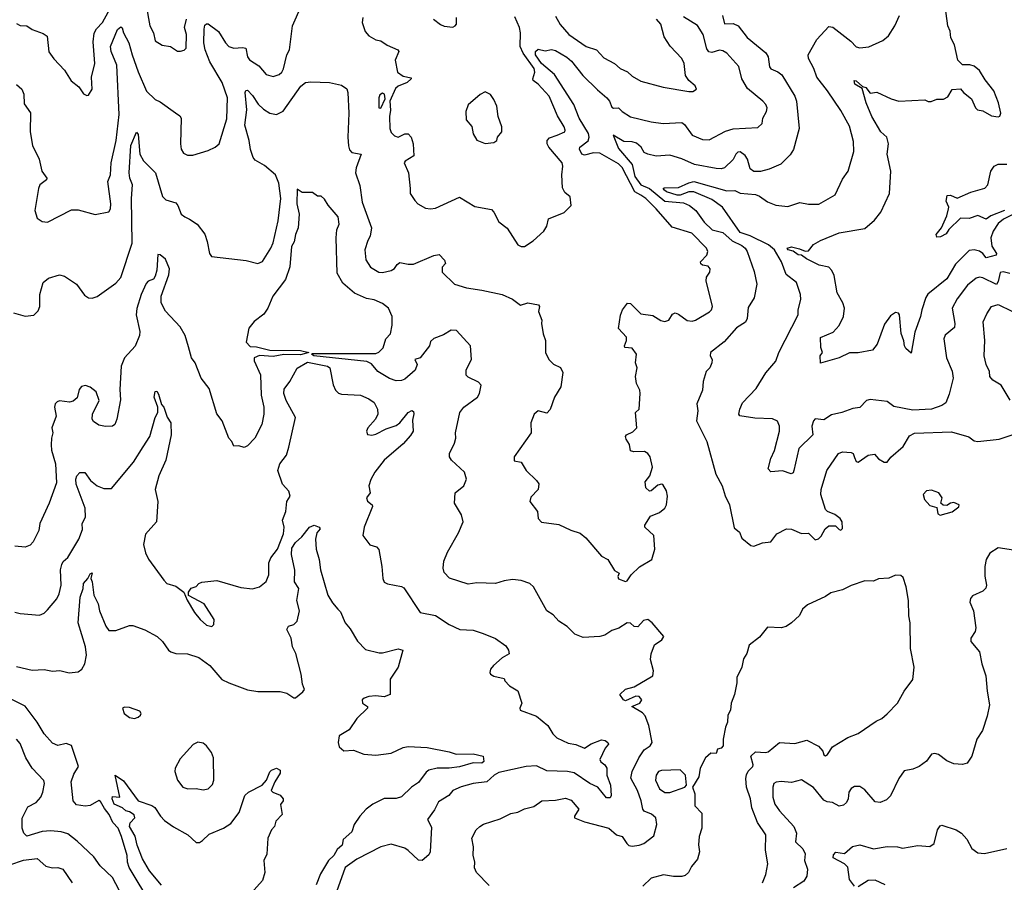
# Model space of a CAD drawing. Extents: x 1552033 to 1694788, y 811965 to 917215.
# Tile 206 of 256: x 1590583 to 1596340, y 868148 to 873191. Entities that reach past the tile are written whole.
import ezdxf

# ---------------------------------------------------------------- set-up
doc = ezdxf.new("R2010")
doc.units = 0

msp = doc.modelspace()

# ---------------------------------------------------------------- linework, layer by layer
at = {"layer": '0CON20XD'}
for points in [[(1596405, 872060.1), (1596335.1, 872024.9), (1596305, 871999.5), (1596274.8, 871955), (1596261.7, 871915), (1596267.9, 871867.9), (1596295.4, 871825), (1596293.3, 871815), (1596235, 871798.8), (1596214.7, 871825), (1596195, 871838.8), (1596165, 871846.5), (1596135, 871841.2), (1596055, 871761.2), (1596005, 871675.4), (1595893.8, 871586.2), (1595882.4, 871567.6), (1595857.3, 871495), (1595850, 871455), (1595816.4, 871365), (1595795, 871242.5), (1595765, 871269.5), (1595756.8, 871285), (1595753.3, 871313.3), (1595736.8, 871356.8), (1595727.1, 871465), (1595722.5, 871475), (1595705, 871480), (1595675, 871460), (1595639.8, 871410.2), (1595596, 871294), (1595570.2, 871259.8), (1595485, 871242.9), (1595435, 871243.1), (1595374.2, 871214.2), (1595265, 871183.3), (1595264, 871225), (1595277.8, 871245), (1595268.1, 871275), (1595266, 871334), (1595338.8, 871365), (1595375, 871403.8), (1595399.4, 871455), (1595405.6, 871505), (1595396.9, 871535), (1595363.7, 871593.7), (1595345.6, 871695), (1595332.2, 871725), (1595314.6, 871744.6), (1595256.9, 871756.9), (1595182.9, 871792.9), (1595155.4, 871815.4), (1595135, 871816.1), (1595105, 871838), (1595075.5, 871845), (1595071.2, 871855), (1595095, 871864.1), (1595142.4, 871852.4), (1595175, 871837.1), (1595195, 871840), (1595225, 871876.2), (1595265, 871901.2), (1595375, 871945.6), (1595525, 871970.9), (1595581.8, 872018.2), (1595617.5, 872065), (1595668.9, 872175), (1595677.5, 872305), (1595654.5, 872405), (1595662.9, 872465), (1595653.3, 872505), (1595619.3, 872535), (1595565, 872626), (1595533.4, 872705), (1595509.1, 872789.1), (1595465.5, 872815), (1595462.5, 872835), (1595475, 872834.4), (1595510.5, 872800.5), (1595531.2, 872795), (1595555, 872762), (1595595, 872768), (1595678.3, 872728.3), (1595724.3, 872714.3), (1595875, 872723.3), (1595895, 872713.3), (1595913.6, 872713.6), (1595945, 872726.7), (1595985, 872726.7), (1596009.5, 872740.5), (1596035, 872783.3), (1596085, 872787.5), (1596102.5, 872765), (1596148.8, 872728.8), (1596171.2, 872675), (1596183.3, 872665), (1596215, 872658), (1596265, 872630), (1596305, 872623.8), (1596315, 872627.5), (1596320, 872645), (1596305.6, 872705), (1596278.2, 872775), (1596228.7, 872838.7), (1596195.5, 872895), (1596165, 872918.6), (1596138.1, 872928.1), (1596095, 872928), (1596068, 872955), (1596048.6, 873045), (1596027.5, 873085), (1596022.9, 873125), (1596010, 873155), (1595988.2, 873315)], [(1590565, 873169.2), (1590585, 873158.1), (1590625, 873154.4), (1590655, 873134.4), (1590720.9, 873110.9), (1590744.2, 873095), (1590752.8, 873002.8), (1590782, 872962), (1590845.4, 872895.4), (1590883, 872833), (1590929.4, 872799.4), (1590955, 872757.5), (1590975, 872747.5), (1590985, 872750), (1591006.7, 872785), (1591002.5, 872855), (1591022.7, 872935), (1591012.3, 873062.3), (1591018.2, 873111.8), (1591032, 873138), (1591066.2, 873175), (1591120.9, 873275)], [(1590565, 872812.5), (1590595.5, 872785.5), (1590607.1, 872755), (1590609.5, 872699.5), (1590647, 872647), (1590644.3, 872535), (1590658.1, 872455), (1590697.1, 872375), (1590711.4, 872305), (1590742.5, 872265), (1590739.2, 872255), (1590701.1, 872225), (1590693.5, 872205), (1590672.2, 872075), (1590685, 872030), (1590715, 872011.2), (1590745, 872008), (1590885, 872080), (1590925, 872079.2), (1591025, 872052.9), (1591105, 872067.5), (1591113.8, 872085), (1591115.7, 872115), (1591097.9, 872245), (1591114.7, 872285), (1591117.8, 872355), (1591146.4, 872485), (1591163.7, 872636.3), (1591150.6, 872925), (1591117.3, 873005), (1591113.4, 873035), (1591155, 873133.3), (1591175, 873150), (1591182.8, 873142.8), (1591190.4, 873115), (1591220.8, 873055), (1591239.6, 872985), (1591276.6, 872886.6), (1591325, 872774.2), (1591375, 872723.8), (1591405, 872711.2), (1591493, 872647), (1591519.7, 872629.7), (1591528, 872615), (1591522.5, 872465), (1591528, 872435), (1591541.2, 872411.2), (1591565, 872398.8), (1591595, 872400), (1591685, 872427.1), (1591726.7, 872445), (1591748.8, 872465), (1591795, 872612.5), (1591798.9, 872735), (1591766, 872825), (1591694.6, 872944.6), (1591667.2, 873015), (1591659.8, 873055), (1591660.8, 873135), (1591665, 873158.8), (1591675, 873168), (1591685, 873167.1), (1591745, 873122.7), (1591785.6, 873055.6), (1591805, 873035.4), (1591835, 873024.1), (1591885, 873028.6), (1591904.7, 873024.7), (1591915.4, 872975), (1591925.8, 872955.8), (1591980.8, 872920.8), (1592025, 872870.6), (1592065, 872860), (1592099.5, 872870.5), (1592115, 872884.2), (1592125, 872904), (1592144.6, 872985.4), (1592160.9, 873015), (1592179, 873155), (1592231.3, 873275)], [(1591321.5, 873275), (1591344.7, 873154.7), (1591364.4, 873115), (1591375, 873066.7), (1591415, 873042), (1591465, 873033.8), (1591505, 873008), (1591523.6, 873006.4), (1591545, 873013.3), (1591555.8, 873025), (1591557.5, 873105), (1591547.5, 873145), (1591559.1, 873195)], [(1592589.1, 873205), (1592584.6, 873174.6), (1592602.4, 873122.4), (1592625, 873096.9), (1592665, 873074.3), (1592695, 873067.5), (1592731.7, 873041.7), (1592793.3, 873015), (1592800, 873005), (1592777.5, 872955), (1592791.2, 872885), (1592825, 872861.2), (1592871.7, 872851.7), (1592872.5, 872845), (1592848.8, 872825), (1592796.8, 872803.2), (1592780.2, 872789.8), (1592747.5, 872715), (1592751.5, 872661.5), (1592745.3, 872625), (1592746.9, 872555), (1592755, 872531.9), (1592775, 872512.7), (1592795, 872504.6), (1592835, 872524.6), (1592855, 872524.4), (1592871.1, 872505), (1592884.2, 872465), (1592888, 872395), (1592836.2, 872365), (1592832, 872355), (1592856.8, 872296.8), (1592865.7, 872205), (1592865.6, 872175.6), (1592893.2, 872133.2), (1592911.2, 872115), (1592955, 872090), (1592985, 872085.8), (1593015, 872090), (1593155, 872154.4), (1593245, 872099.4), (1593341.2, 872081.2), (1593355, 872066.7), (1593385, 872010), (1593432.4, 871972.4), (1593496, 871875), (1593514.5, 871864.5), (1593535.4, 871864.6), (1593585, 871897.5), (1593647.5, 871955), (1593665.5, 871984.5), (1593675, 872027.5), (1593766.1, 872063.9), (1593806.7, 872105), (1593802.5, 872155), (1593771.4, 872181.4), (1593757.6, 872207.6), (1593752.7, 872285), (1593759.5, 872335), (1593754.4, 872355), (1593677.3, 872445), (1593667.7, 872465), (1593668.2, 872485), (1593680, 872500), (1593725.7, 872515.7), (1593770, 872535), (1593773.1, 872545), (1593766.5, 872565), (1593728.3, 872628.3), (1593678.2, 872745), (1593615, 872813.9), (1593585.8, 872835.8), (1593582.7, 872845), (1593594.2, 872885), (1593590.5, 872905), (1593526.2, 872996.2), (1593509.6, 873035), (1593512.2, 873115), (1593506.1, 873145), (1593478.2, 873208.2)], [(1592619.2, 871900.8), (1592601.1, 871845), (1592606.8, 871786.8), (1592634.5, 871744.5), (1592682.5, 871715), (1592705, 871712.5), (1592755.6, 871724.4), (1592774.4, 871735.6), (1592789.2, 871760.8), (1592805, 871771.2), (1592855, 871761.1), (1592885, 871762.2), (1593005, 871812.5), (1593035, 871818.8), (1593066.2, 871785), (1593072.5, 871765), (1593053.3, 871745), (1593053.8, 871715), (1593124.5, 871644.5), (1593195, 871622.7), (1593285, 871610.6), (1593405, 871584.2), (1593465, 871557.5), (1593511.7, 871521.7), (1593555, 871536), (1593616.7, 871525), (1593623.3, 871515), (1593616.7, 871485), (1593636.7, 871435), (1593633.8, 871415), (1593643.3, 871355), (1593656.7, 871315), (1593657.5, 871245), (1593676.7, 871205), (1593705, 871176.7), (1593745, 871157.5), (1593759.3, 871129.3), (1593747.5, 871045), (1593710, 870985), (1593685, 870912.5), (1593665, 870890), (1593615, 870903.8), (1593592, 870885), (1593572.5, 870835), (1593573.8, 870775), (1593473.3, 870635), (1593475, 870612.5), (1593515, 870603.3), (1593543.8, 870555), (1593605, 870497.5), (1593617.6, 870477.6), (1593614.2, 870445), (1593571.2, 870398.8), (1593566, 870375), (1593610, 870315), (1593614, 870275), (1593635, 870252.9), (1593735, 870239.2), (1593805, 870206.2), (1593860, 870190), (1593892.7, 870162.7), (1593984.1, 870054.1), (1594022.5, 870035), (1594060.7, 869970.7), (1594087.5, 869955), (1594080, 869935), (1594085, 869922.5), (1594125, 869907.5), (1594135, 869910), (1594157.5, 869945), (1594207, 869993), (1594280, 870035), (1594296.2, 870095), (1594290, 870175), (1594237.5, 870225), (1594237.5, 870235), (1594271.2, 870288.8), (1594325, 870310.5), (1594354.4, 870335), (1594364.4, 870355), (1594370.8, 870405), (1594365, 870435.8), (1594343.6, 870473.6), (1594335, 870476.5), (1594315, 870469.6), (1594275, 870436.2), (1594265, 870435.4), (1594244.3, 870454.3), (1594240.5, 870489.5), (1594267.5, 870525), (1594284, 870575), (1594269.2, 870635), (1594256, 870655), (1594237.2, 870667.2), (1594174.2, 870664.2), (1594155, 870670), (1594147.8, 870707.8), (1594128.8, 870738.8), (1594126, 870755), (1594131.2, 870765), (1594168.9, 870781.1), (1594191.9, 870805), (1594183.3, 870895), (1594206, 870914), (1594212, 871005), (1594210, 871025), (1594190, 871065), (1594184, 871105), (1594193.3, 871155), (1594183.3, 871185), (1594190, 871235), (1594165, 871271.2), (1594121.2, 871275), (1594118.6, 871285), (1594131.5, 871315), (1594130.6, 871335), (1594084.3, 871385), (1594095.9, 871464.1), (1594108, 871495), (1594136.1, 871533.9), (1594155, 871531.2), (1594215, 871471.4), (1594285, 871461.4), (1594332.5, 871432.5), (1594355, 871427.1), (1594378.8, 871435), (1594400.9, 871469.1), (1594415, 871477.1), (1594435, 871469.4), (1594485, 871433.3), (1594515, 871429.4), (1594535, 871434.4), (1594616.6, 871483.4), (1594628.1, 871495), (1594633.5, 871515), (1594597.1, 871665), (1594599.2, 871685), (1594618.8, 871715), (1594620, 871735), (1594609.5, 871749.5), (1594575, 871756.2), (1594565, 871763.8), (1594563.1, 871775), (1594600, 871815), (1594606.5, 871835), (1594598.9, 871855), (1594513.4, 871943.4), (1594398.3, 871978.3), (1594305, 872085.8), (1594245, 872145.3), (1594215, 872165.6), (1594179.2, 872185), (1594105, 872327.3), (1594085, 872347.8), (1593975, 872411.5), (1593937.6, 872412.4), (1593885, 872400), (1593870.8, 872405), (1593856.9, 872435), (1593858.6, 872445), (1593906.2, 872483.8), (1593912.4, 872505), (1593908.8, 872525), (1593855, 872616.4), (1593822.4, 872695), (1593710.7, 872870.7), (1593635, 872935.4), (1593598.2, 872985), (1593599, 873005), (1593615, 873019.8), (1593655, 873009.6), (1593693.1, 873016.9), (1593715, 873010.7), (1593782.4, 872972.4), (1593809.4, 872949.4), (1593876.2, 872865), (1593962, 872782), (1594016, 872735), (1594031.2, 872715), (1594045, 872680), (1594055.8, 872674.2), (1594085, 872676.7), (1594106, 872655), (1594155, 872622.4), (1594275, 872593.2), (1594345, 872584.2), (1594455, 872590), (1594469.4, 872579.4), (1594515, 872515.6), (1594575, 872490.5), (1594615, 872489.4), (1594710.9, 872539.1), (1594755, 872552.3), (1594898.3, 872561.7), (1594923.8, 872585), (1594929.2, 872615), (1594950.6, 872655), (1594953.1, 872675), (1594945.7, 872695), (1594929.2, 872715), (1594838.3, 872788.3), (1594805.5, 872845), (1594787.3, 872917.3), (1594717.8, 872995), (1594695, 873009.5), (1594675, 873013.5), (1594629.7, 873000.3), (1594613.4, 873003.4), (1594600.4, 873020.4), (1594580, 873105), (1594546.5, 873156.5), (1594465, 873208.8)], [(1593002.5, 873195), (1593043, 873163), (1593065, 873153.3), (1593115, 873146.7), (1593130, 873155), (1593136.2, 873165), (1593138, 873205)], [(1593715, 873211.5), (1593743.8, 873163.8), (1593794.5, 873105), (1593895, 873034.6), (1593955.9, 873015.9), (1593998.3, 872968.3), (1594060.8, 872935), (1594095, 872906.7), (1594137, 872887), (1594165, 872860.6), (1594215, 872832.5), (1594345, 872797.1), (1594495, 872770.8), (1594518.3, 872771.7), (1594540, 872785), (1594533.3, 872805), (1594495, 872836), (1594477.1, 872865), (1594467.5, 872935), (1594455.6, 872965), (1594387.4, 873037.4), (1594351.9, 873091.9), (1594331.5, 873165), (1594306.5, 873195)], [(1594692.9, 873215), (1594705, 873166.9), (1594755, 873168.2), (1594783.6, 873155), (1594837.5, 873087.5), (1594945, 872997.5), (1594958.7, 872975), (1594966.5, 872915), (1594974.7, 872904.7), (1595016.5, 872886.5), (1595038.5, 872868.5), (1595114.5, 872745), (1595125.5, 872715), (1595141.1, 872555), (1595107.9, 872432.1), (1595087.9, 872402.1), (1595033.7, 872346.3), (1594965, 872316.9), (1594915, 872304.4), (1594875, 872304.4), (1594855, 872319.2), (1594839.4, 872375), (1594825, 872396.9), (1594795, 872418.5), (1594782.4, 872417.6), (1594771.1, 872405), (1594755, 872372.9), (1594705, 872324.5), (1594685, 872318.8), (1594655, 872321.5), (1594528, 872345), (1594455, 872378), (1594385, 872398.9), (1594305, 872393.1), (1594255, 872404.4), (1594235, 872415.7), (1594216.8, 872446.8), (1594189.2, 872469.2), (1594165, 872477.6), (1594115, 872479.4), (1594053.2, 872516.8), (1594085, 872437.8), (1594163.6, 872345), (1594179.5, 872275), (1594215, 872225.9), (1594265.2, 872205), (1594355, 872130.1), (1594465, 872120), (1594500, 872105), (1594536.1, 872075), (1594585, 872006.7), (1594632.8, 871962.8), (1594695, 871947.3), (1594748.3, 871898.3), (1594805, 871871), (1594824.6, 871855), (1594837.3, 871835), (1594878.5, 871718.5), (1594894.1, 871645), (1594878.6, 871565), (1594841.8, 871508.2), (1594836.6, 871445), (1594826.7, 871423.3), (1594775, 871389.4), (1594701.9, 871308.1), (1594622.5, 871245), (1594621.2, 871225), (1594632.5, 871205), (1594630, 871185), (1594617.5, 871155), (1594596.2, 871135), (1594578.6, 871075), (1594575.5, 871025), (1594542.9, 870945), (1594548.8, 870905), (1594540.8, 870845), (1594600, 870725), (1594654.4, 870534.4), (1594690.8, 870465), (1594708.3, 870408.3), (1594733.9, 870353.9), (1594760.9, 870220.9), (1594792.5, 870195), (1594805, 870160), (1594857.7, 870117.7), (1594875, 870114), (1594927.3, 870132.7), (1594975, 870138.8), (1595010, 870185), (1595066.1, 870213.9), (1595095, 870212), (1595155, 870186.9), (1595195, 870189.4), (1595235, 870150), (1595253.8, 870156.2), (1595269.3, 870170.7), (1595292.5, 870215), (1595315, 870231.5), (1595352.5, 870232.5), (1595375, 870210), (1595385, 870207.5), (1595393.6, 870216.4), (1595392, 870255), (1595381.2, 870275), (1595348.8, 870298.8), (1595306.2, 870316.2), (1595295, 870328), (1595267.9, 870415), (1595268.5, 870445), (1595303.2, 870555), (1595371.4, 870655), (1595395, 870664.4), (1595445, 870661.4), (1595455.8, 870655), (1595465, 870632.5), (1595475, 870607.5), (1595485, 870604), (1595545, 870644.4), (1595581.7, 870651.7), (1595605, 870624), (1595637.5, 870605), (1595655, 870604.5), (1595676.7, 870633.3), (1595749.2, 870695), (1595785, 870758), (1595815, 870774), (1596032.3, 870782.3), (1596133, 870753), (1596165, 870729.4), (1596185, 870724.4), (1596310.5, 870739.5), (1596385.5, 870764.5)], [(1596372.2, 871707.8), (1596332.8, 871717.2), (1596316.7, 871713.3), (1596305, 871660), (1596295, 871643.5), (1596215, 871681.6), (1596195, 871685.3), (1596175, 871680.5), (1596125, 871638.9), (1596065, 871559.4), (1596034.5, 871505), (1596050.9, 871415), (1596049.1, 871390.9), (1595993.7, 871346.3), (1595986.5, 871325), (1596001.8, 871215), (1596036, 871136), (1596041.5, 871095), (1596018.3, 871001.7), (1595999.2, 870950.8), (1595975.4, 870934.6), (1595915, 870913.3), (1595805, 870908.8), (1595695, 870930), (1595655, 870958), (1595555, 870970), (1595535, 870964.4), (1595495, 870923.1), (1595455, 870918.6), (1595391.2, 870895), (1595329.3, 870880.7), (1595285, 870851.4), (1595235, 870857.1), (1595225, 870846.7), (1595215.8, 870815), (1595221.2, 870765), (1595138, 870685), (1595110, 870555), (1595105, 870542.5), (1595093.6, 870536.4), (1595044.3, 870554.3), (1594975, 870548), (1594959.2, 870565), (1594975.5, 870625), (1594997.5, 870672.5), (1595026.6, 870785), (1595025.3, 870815.3), (1595014.6, 870844.6), (1594985, 870858.5), (1594882.1, 870862.1), (1594794.3, 870874.3), (1594788, 870885), (1594793.5, 870915), (1594809.7, 870950.3), (1594889.6, 871035), (1594945, 871126.7), (1595004.4, 871195), (1595021.1, 871245), (1595135.7, 871465), (1595134.2, 871495), (1595150, 871555), (1595148.6, 871585), (1595125.5, 871655.5), (1595065, 871701.2), (1595037.3, 871775), (1594997.4, 871845), (1594962, 871875), (1594855, 871926.9), (1594795, 871947.7), (1594691.7, 872095), (1594629.3, 872139.3), (1594525.5, 872185.5), (1594495, 872185.6), (1594445, 872166), (1594427.5, 872165), (1594365, 872184.8), (1594352.9, 872195), (1594346, 872205), (1594351.2, 872208.8), (1594435, 872210), (1594495, 872237.5), (1594525.3, 872244.7), (1594718.4, 872191.6), (1594765, 872191.8), (1594796.7, 872176.7), (1594885, 872170), (1594909.4, 872159.4), (1594955, 872125.8), (1595005, 872106), (1595075, 872098.8), (1595145, 872123.3), (1595195, 872113.1), (1595255, 872112), (1595352.1, 872167.9), (1595395, 872258), (1595426.9, 872305), (1595460.4, 872420.4), (1595458.7, 872478.7), (1595435, 872568), (1595385, 872660), (1595306.9, 872775), (1595243.6, 872855), (1595226.2, 872905), (1595195.3, 872965), (1595193.8, 872985), (1595244.1, 873075.9), (1595315, 873152.2), (1595338, 873148), (1595443.8, 873065), (1595475, 873033.5), (1595495, 873026.2), (1595548.1, 873031.9), (1595630.7, 873069.3), (1595663.7, 873096.3), (1595700, 873155), (1595727.5, 873215)], [(1590547, 871477), (1590615, 871458), (1590665.7, 871464.3), (1590690.5, 871489.5), (1590701.2, 871515), (1590700.8, 871585), (1590720, 871655), (1590750.5, 871679.5), (1590815, 871700), (1590845, 871691.2), (1590915, 871644.3), (1590961.5, 871581.5), (1590985, 871565.8), (1591007.3, 871562.7), (1591035, 871572), (1591145, 871650.8), (1591175, 871684.2), (1591240, 871885), (1591237.3, 872145), (1591241.8, 872225), (1591227, 872265), (1591223.3, 872295), (1591233.3, 872455), (1591265, 872533.3), (1591275, 872520), (1591286.2, 872405), (1591306.8, 872366.8), (1591376.7, 872295), (1591417.3, 872157.3), (1591438.3, 872138.3), (1591495, 872121.2), (1591508, 872105), (1591528, 872055), (1591547.9, 872037.9), (1591575.6, 872025.6), (1591621.2, 871995), (1591665, 871936.7), (1591680, 871895), (1591692, 871825), (1591705, 871806.7), (1591906.4, 871783.6), (1591975, 871766), (1592001.7, 871778.3), (1592051.5, 871855), (1592065, 871886.7), (1592094.6, 872015), (1592110.7, 872145), (1592097.9, 872235), (1592078.8, 872285), (1592015, 872337.9), (1591959.6, 872369.6), (1591948.2, 872385), (1591931.9, 872431.9), (1591924.8, 872485), (1591899, 872575), (1591911.9, 872665), (1591901.9, 872765), (1591905, 872777.5), (1591915, 872780), (1591945, 872748.6), (1591977.6, 872697.6), (1592008, 872668), (1592045, 872644.5), (1592085, 872637.3), (1592123.2, 872656.8), (1592227, 872803), (1592255, 872823.3), (1592285, 872828.9), (1592395, 872824), (1592465, 872809.2), (1592495, 872787.5), (1592502.4, 872765), (1592507.5, 872645), (1592501.2, 872505), (1592504.7, 872454.7), (1592511.2, 872431.2), (1592525, 872415.6), (1592580, 872405), (1592550.9, 872325), (1592547.3, 872295), (1592572.2, 872222.2), (1592585.6, 872125), (1592639.4, 871975), (1592631.9, 871925), (1592619.2, 871900.8)], [(1592695, 872673.3), (1592720.7, 872729.3), (1592716.7, 872755), (1592705, 872762.5), (1592688.3, 872751.7), (1592682, 872735), (1592683.8, 872675), (1592695, 872673.3)], [(1593305, 872466.7), (1593355, 872473.3), (1593372.5, 872485), (1593376.7, 872505), (1593402, 872535), (1593402.9, 872565), (1593380, 872625), (1593373.3, 872685), (1593355.4, 872725.4), (1593335, 872754), (1593305, 872770), (1593275, 872753.8), (1593205.9, 872694.1), (1593192, 872655), (1593192.9, 872605), (1593227, 872567), (1593234.2, 872524.2), (1593255, 872486.7), (1593305, 872466.7)], [(1596342.2, 872075), (1596262.1, 872045), (1596235, 872024.4), (1596185, 872045.7), (1596135, 872028.5), (1596085, 872030), (1596016, 871965), (1596000.3, 871939.7), (1595967.9, 871922.1), (1595945, 871920), (1595942.5, 871935), (1595973.9, 871975), (1596003.6, 872045), (1596013.8, 872085), (1596015.8, 872095.8), (1595999.5, 872129.5), (1596006, 872164), (1596025, 872164.4), (1596065, 872148), (1596145, 872182.9), (1596227, 872207), (1596243.3, 872225), (1596262, 872305), (1596280.9, 872335), (1596305, 872345.7), (1596355, 872346.4)], [(1594133.3, 868375), (1594145, 868363.3), (1594165, 868358.9), (1594205, 868364), (1594231.9, 868375), (1594290.4, 868419.6), (1594309.3, 868485), (1594302.9, 868525), (1594276.5, 868546.5), (1594235, 868564.6), (1594227.3, 868575), (1594216.8, 868625), (1594195, 868683.8), (1594156.2, 868756.2), (1594164.2, 868795), (1594202.9, 868875), (1594235, 868921.9), (1594268.6, 868945), (1594281.2, 868965), (1594261.2, 869065), (1594240.5, 869120.5), (1594225, 869139.5), (1594162.5, 869175), (1594208.8, 869195), (1594220, 869215), (1594205, 869233.3), (1594185, 869236.7), (1594125, 869208.8), (1594113.3, 869215), (1594092.5, 869245), (1594125, 869276.2), (1594175, 869290), (1594286, 869355), (1594288.8, 869385), (1594270.9, 869450.9), (1594276.2, 869483.8), (1594294.7, 869535.3), (1594338, 869565), (1594350, 869585), (1594281.1, 869665), (1594255, 869684.4), (1594231.1, 869678.9), (1594198, 869642), (1594175, 869644.4), (1594155, 869662), (1594135, 869664.4), (1594086.5, 869633.5), (1594045, 869619.4), (1594005, 869592.2), (1593975, 869584.4), (1593878.3, 869578.3), (1593829.5, 869599.5), (1593785, 869643.3), (1593735, 869673.8), (1593702.4, 869712.4), (1593665, 869735.6), (1593587.5, 869875), (1593565, 869895.7), (1593515, 869913.1), (1593465, 869917.8), (1593415, 869911.4), (1593365, 869894.2), (1593255, 869898.6), (1593205, 869890.8), (1593095.6, 869925.6), (1593065, 869960), (1593059.2, 869985), (1593062.9, 870025), (1593085, 870078.8), (1593148.8, 870191.2), (1593176.9, 870255), (1593166.2, 870296.2), (1593124.4, 870365), (1593128.5, 870425), (1593180, 870465), (1593195.6, 870505), (1593184.4, 870545), (1593107.5, 870615), (1593096, 870635), (1593095.8, 870655), (1593126.2, 870715), (1593133.3, 870745), (1593132, 870775), (1593157.5, 870895), (1593180.8, 870925), (1593260.8, 870985), (1593271.9, 871005), (1593280.6, 871055), (1593265, 871072.5), (1593205, 871101.2), (1593192.9, 871112.9), (1593194.3, 871145), (1593225.7, 871205), (1593218.6, 871285), (1593136.2, 871375), (1593105, 871376.7), (1593060.3, 871349.7), (1593005, 871326.9), (1592985, 871308.8), (1592978.6, 871285), (1592925, 871213.3), (1592892.5, 871205), (1592908, 871175), (1592895, 871142.9), (1592835, 871088.8), (1592815, 871081.2), (1592785, 871080), (1592745, 871094), (1592676.7, 871135), (1592639.7, 871179.7), (1592612.8, 871192.8), (1592302.9, 871225), (1592289.2, 871235), (1592295, 871238.9), (1592665, 871239.2), (1592683, 871247), (1592707.9, 871272.1), (1592724.8, 871325.2), (1592750.8, 871355), (1592760, 871405), (1592761.5, 871455), (1592738.8, 871505), (1592705, 871532.8), (1592655, 871552.5), (1592610.4, 871560.4), (1592541.5, 871591.5), (1592471.7, 871651.7), (1592438.7, 871708.7), (1592433.3, 871915), (1592437.9, 871962.1), (1592451.1, 871995), (1592445, 872038.8), (1592386.8, 872106.8), (1592365, 872142.5), (1592345, 872160), (1592325, 872160), (1592295, 872180), (1592235, 872180), (1592205, 872200), (1592203.1, 872115), (1592218, 872055), (1592211.5, 871975), (1592195, 871936), (1592188.1, 871891.9), (1592172.7, 871865), (1592163.4, 871746.6), (1592137.9, 871672.1), (1592063.4, 871575), (1592034.7, 871505), (1592009.5, 871470.5), (1591953.7, 871426.3), (1591922.7, 871387.3), (1591907.4, 871305), (1591931, 871281), (1591967.7, 871277.7), (1592045, 871258.4), (1592225, 871256.4), (1592273.3, 871245), (1592225, 871231.6), (1592127.2, 871232.8), (1592065, 871221.7), (1591985, 871227.8), (1591953.3, 871215), (1591953, 871197), (1591990.8, 871115), (1591994.5, 870995), (1592010, 870925), (1592010.6, 870885), (1591998.9, 870825), (1591957.5, 870745), (1591915, 870700), (1591895, 870690), (1591865, 870700), (1591835, 870697.5), (1591823.3, 870725), (1591806.7, 870745), (1591766.7, 870845), (1591736.1, 870886.1), (1591691.2, 871035), (1591644.2, 871095), (1591609.2, 871185), (1591588.1, 871215), (1591570.5, 871279.5), (1591551.4, 871345), (1591521.9, 871395), (1591435, 871487.5), (1591410, 871535), (1591410.4, 871575), (1591455, 871700), (1591458.9, 871735), (1591435, 871790.8), (1591405, 871815.8), (1591391.2, 871818.8), (1591385, 871727.5), (1591375, 871691.2), (1591365, 871674), (1591335, 871662.5), (1591321.7, 871648.3), (1591294, 871585), (1591268.1, 871501.9), (1591264.7, 871465), (1591285, 871367.5), (1591283.3, 871345), (1591257.4, 871282.6), (1591196.4, 871213.6), (1591175.3, 871165), (1591168.6, 871028.6), (1591171.7, 870968.3), (1591151.2, 870855), (1591140, 870825), (1591126.1, 870813.9), (1591085, 870813.3), (1591045, 870820), (1591015, 870841.2), (1591006, 870855), (1591009.2, 870885), (1591047.1, 870965), (1591030, 871015), (1590995, 871042.5), (1590967.5, 871052.5), (1590945, 871047.5), (1590930.5, 871029.5), (1590919.4, 870980.6), (1590895, 870960.5), (1590874.4, 870954.4), (1590815, 870962), (1590802.1, 870957.9), (1590790, 870945), (1590785.8, 870925), (1590796, 870874), (1590770, 870805), (1590776.2, 870775), (1590768, 870745), (1590767.1, 870705), (1590769.4, 870675), (1590792.5, 870595), (1590797.2, 870482.8), (1590755.8, 870365), (1590701.4, 870245), (1590695.7, 870205), (1590661.2, 870138.8), (1590645, 870118.8), (1590615, 870107.5), (1590555, 870112.5)], [(1596375, 870966.2), (1596322.5, 871055), (1596273.8, 871083.8), (1596255.6, 871105), (1596254.4, 871135), (1596234.4, 871175), (1596222.2, 871225), (1596226.7, 871315), (1596216.7, 871425), (1596237.6, 871472.4), (1596266.4, 871513.6), (1596305, 871525.3), (1596385, 871487.3)], [(1590555, 869728), (1590585, 869720), (1590699.5, 869710.5), (1590725, 869722), (1590745, 869741.2), (1590800, 869805), (1590814.6, 869835), (1590824.7, 869885.3), (1590821.6, 869975), (1590828.7, 870005), (1590837, 870023), (1590865, 870046.9), (1590929.5, 870155), (1590949.8, 870210.2), (1590947.3, 870245), (1590967.8, 870282.2), (1590964.8, 870335), (1590912.5, 870475), (1590910.4, 870505), (1590916.9, 870525), (1590935, 870542.9), (1590964.2, 870544.2), (1590996.4, 870496.4), (1591036.1, 870466.1), (1591075, 870450.5), (1591119.6, 870450.4), (1591248.5, 870605), (1591305, 870694.4), (1591343.6, 870755), (1591374.6, 870865), (1591390.5, 870895), (1591391.5, 870925), (1591370, 870985), (1591375, 871017.5), (1591385, 871020), (1591395, 871002.5), (1591411.3, 870941.3), (1591425.6, 870925.6), (1591445, 870867.5), (1591466.2, 870835), (1591468.8, 870765), (1591437.1, 870615), (1591395.8, 870525), (1591376, 870445), (1591390, 870375), (1591382.5, 870255), (1591317.6, 870182.4), (1591307.3, 870122.7), (1591318.6, 870075), (1591336.6, 870036.6), (1591425, 869913.8), (1591443.3, 869895), (1591495, 869880), (1591542.5, 869845), (1591561.7, 869798.3), (1591606, 869725), (1591638.6, 869685), (1591675, 869651.4), (1591706.8, 869643.2), (1591718, 869655), (1591720, 869685), (1591661.2, 869775), (1591570, 869825), (1591570, 869845), (1591585, 869867.5), (1591615, 869877.5), (1591630, 869895), (1591647.7, 869902.3), (1591735, 869912), (1591875, 869870.6), (1591945, 869864.3), (1591985.5, 869874.5), (1592023.6, 869906.4), (1592038.9, 869945), (1592039.2, 870015), (1592052, 870045), (1592090.8, 870095), (1592125.6, 870184.4), (1592129.4, 870225), (1592118.9, 870265), (1592139.5, 870315), (1592144, 870375), (1592164, 870405), (1592155.8, 870435), (1592119.2, 870475), (1592092.7, 870555), (1592104.5, 870595), (1592143.9, 870646.1), (1592157.2, 870692.8), (1592195.3, 870865), (1592140.5, 870965), (1592128, 871005), (1592128.5, 871031.5), (1592162.5, 871075), (1592205.3, 871154.7), (1592265, 871188.3), (1592382.5, 871165), (1592396, 871156), (1592415, 871056.2), (1592428.9, 871025), (1592447.7, 871007.7), (1592465, 871000.9), (1592575, 870996.9), (1592625, 870975.5), (1592655, 870952.9), (1592675.5, 870915), (1592676.7, 870885), (1592663.6, 870856.4), (1592618.8, 870805), (1592611.2, 870785), (1592616.2, 870766.2), (1592642.9, 870762.9), (1592665, 870768.6), (1592725, 870799.5), (1592785, 870819.4), (1592805.9, 870834.1), (1592855, 870894.4), (1592875, 870907.1), (1592885, 870900), (1592887.6, 870887.6), (1592880.3, 870850.3), (1592882.8, 870785), (1592869, 870761), (1592825, 870711.1), (1592715, 870615.7), (1592660, 870545), (1592637, 870503), (1592624, 870465), (1592632, 870425), (1592610.8, 870395), (1592617, 870377), (1592643.8, 870355), (1592645.8, 870345), (1592596.2, 870225), (1592590, 870175), (1592630.7, 870120.7), (1592668.3, 870108.3), (1592683.6, 870093.6), (1592701.2, 869995), (1592706.2, 869925), (1592715, 869902.5), (1592732.9, 869892.9), (1592815, 869878.1), (1592829.4, 869869.4), (1592924.5, 869724.5), (1593015, 869707.5), (1593095, 869654.2), (1593155.6, 869625.6), (1593235, 869621.4), (1593292.7, 869602.7), (1593365, 869572.5), (1593425, 869530), (1593442, 869505), (1593445, 869483.3), (1593405, 869461.2), (1593352.5, 869415), (1593336.4, 869393.6), (1593332.5, 869375), (1593336.7, 869365), (1593355, 869353.8), (1593415, 869340), (1593420, 869325), (1593447, 869297), (1593495, 869266.7), (1593518.8, 869195), (1593506.7, 869165), (1593510, 869155), (1593605, 869118.9), (1593671.1, 869065), (1593700, 869015), (1593723, 868993), (1593790.9, 868960.9), (1593835, 868953.8), (1593885, 868931.5), (1593925, 868957.3), (1593985, 868980), (1594006.4, 868976.4), (1594022.9, 868965), (1594025.6, 868955), (1594007.3, 868932.7), (1593975.6, 868865), (1593981.5, 868851.5), (1594005.4, 868835.4), (1594015.3, 868815.3), (1594016.6, 868775), (1594038.1, 868715), (1594041.9, 868655), (1594035, 868642), (1594015, 868640.8), (1593964, 868704), (1593915.8, 868725.8), (1593825, 868788.7), (1593785.7, 868795.7), (1593665, 868800.1), (1593605, 868828.1), (1593544.3, 868825.7), (1593385, 868789.3), (1593358.1, 868775), (1593315, 868734.5), (1593235, 868726.2), (1593165, 868706.9), (1593115, 868685.5), (1593092.9, 868655), (1593031.6, 868618.4), (1593007.9, 868572.1), (1592967.5, 868515), (1592990.5, 868470.5), (1592983.4, 868326.6), (1592975, 868308), (1592935.5, 868274.5), (1592915, 868276.9), (1592855, 868334.6), (1592835, 868346.7), (1592755, 868370), (1592695, 868355.5), (1592555, 868283.8), (1592485.8, 868234.2), (1592435, 868091.2)], [(1595965, 870293.8), (1596035, 870314.3), (1596075, 870343.8), (1596076.7, 870355), (1596045, 870368), (1596026.1, 870363.9), (1596005, 870350), (1595983, 870353), (1595970, 870365), (1595977.5, 870395), (1595956.7, 870425), (1595915, 870440), (1595885, 870437.5), (1595866.2, 870415), (1595874, 870385), (1595905, 870351.2), (1595945, 870340), (1595951.2, 870301.2), (1595965, 870293.8)], [(1590565, 869410.5), (1590655, 869388.1), (1590725, 869392.7), (1590775, 869381.5), (1590817, 869387), (1590872.4, 869372.4), (1590925, 869377.5), (1590947, 869393), (1590964.5, 869425), (1590973.6, 869475), (1590968.6, 869525), (1590924.5, 869665.5), (1590935.9, 869815), (1590953.5, 869865), (1590955.5, 869895), (1590982, 869925), (1590995, 869951.2), (1591007.5, 869957.5), (1590998.8, 869925), (1591007.1, 869905), (1591015.8, 869825.8), (1591041.2, 869775), (1591048.6, 869735), (1591087.1, 869645), (1591105, 869620.8), (1591145, 869620.6), (1591225, 869648.8), (1591245, 869648.8), (1591315, 869623.3), (1591386.2, 869585), (1591418.8, 869555), (1591453.3, 869505), (1591467.5, 869495), (1591495, 869486), (1591565, 869484.2), (1591631.3, 869461.3), (1591695.4, 869415.4), (1591765, 869334.3), (1591805, 869313.1), (1591915, 869273.5), (1591975, 869263.1), (1592105, 869263.3), (1592145, 869252.9), (1592185, 869225.7), (1592195, 869225.7), (1592239.3, 869260.7), (1592248, 869275), (1592236.8, 869306.8), (1592229.5, 869365), (1592197.8, 869485), (1592178.9, 869525), (1592170, 869575), (1592145.8, 869625), (1592154, 869645), (1592185, 869655.6), (1592205, 869674.2), (1592218.7, 869735), (1592203.6, 869795), (1592215.8, 869865), (1592189.2, 869905), (1592192.4, 869972.4), (1592171.7, 870065), (1592175, 870101.4), (1592195, 870135.5), (1592232.4, 870167.6), (1592277.1, 870225), (1592305, 870236.5), (1592333.8, 870225), (1592340, 870215), (1592319.7, 870190.3), (1592313.1, 870155), (1592316.2, 870095), (1592333.8, 870035), (1592341.5, 869975), (1592385, 869826.2), (1592411.3, 869781.3), (1592444, 869745), (1592458.3, 869728.3), (1592485.4, 869665.4), (1592515, 869630), (1592557.4, 869557.4), (1592605, 869508), (1592685, 869488.6), (1592705, 869488.6), (1592795, 869512.5), (1592823.3, 869505), (1592796, 869405), (1592750, 869335), (1592750, 869245), (1592715, 869232), (1592665, 869237.5), (1592625, 869234.4), (1592596.7, 869225), (1592586, 869215), (1592588, 869195), (1592616.7, 869175), (1592616.7, 869165), (1592555, 869106.2), (1592509.8, 869040.2), (1592450.9, 869005), (1592445.5, 868965), (1592450, 868940), (1592477.3, 868917.3), (1592535, 868920), (1592595, 868897.8), (1592665, 868890.8), (1592755, 868901.9), (1592825, 868936.5), (1592855, 868942.5), (1592966.2, 868936.2), (1593095, 868910), (1593135, 868896.2), (1593235, 868898.9), (1593292.5, 868885), (1593296.2, 868855), (1593285.1, 868844.9), (1593235, 868845.8), (1593155, 868822.3), (1593095, 868814.8), (1593024.4, 868815.6), (1592976, 868804), (1592958.9, 868791.1), (1592915, 868730.9), (1592874.4, 868705), (1592815, 868646.9), (1592785, 868638.5), (1592715, 868637.2), (1592648.1, 868605), (1592608.6, 868575), (1592572, 868535), (1592538.1, 868485), (1592525, 868443.3), (1592475, 868398.8), (1592469.2, 868365), (1592439.8, 868340.2), (1592420, 868305), (1592387.8, 868275), (1592342, 868198), (1592316.2, 868133.8)], [(1596445, 870081.9), (1596305, 870102.9), (1596255, 870071.9), (1596234.6, 870035), (1596226.7, 869993.3), (1596227.4, 869937.4), (1596236.4, 869885), (1596232, 869868), (1596215, 869850.6), (1596155, 869822), (1596142.9, 869807.1), (1596138.9, 869785), (1596160, 869735), (1596174.2, 869635), (1596170.8, 869615), (1596144.3, 869575), (1596144.2, 869555.8), (1596195.3, 869495.3), (1596208.8, 869425), (1596232.5, 869355), (1596240, 869265), (1596254.3, 869185), (1596240.9, 869119.1), (1596212, 869035), (1596180, 868985), (1596151.2, 868885), (1596122.5, 868845), (1596095, 868836.7), (1596045, 868841.2), (1596005, 868857.1), (1595955, 868894.2), (1595935, 868900), (1595915, 868896.7), (1595885, 868856.7), (1595842.5, 868825), (1595805, 868808.8), (1595755, 868800), (1595722.9, 868755), (1595675.8, 868654.2), (1595650.5, 868629.5), (1595615, 868613.8), (1595585, 868617.5), (1595525, 868688), (1595495, 868707.5), (1595465, 868707.5), (1595445, 868695.7), (1595431.5, 868675), (1595426.9, 868635), (1595417.9, 868615), (1595400.4, 868599.6), (1595375, 868593.3), (1595335, 868614.2), (1595305, 868618.6), (1595285, 868628.6), (1595225, 868701.4), (1595155, 868747.5), (1595095, 868730.5), (1595035, 868737.5), (1595006.4, 868733.6), (1594993.1, 868725), (1594987.1, 868705), (1594986.9, 868645), (1594997.8, 868605), (1595026.5, 868565), (1595110, 868475), (1595124.7, 868435), (1595118.5, 868385), (1595162.8, 868342.8), (1595176.8, 868315), (1595171.9, 868275), (1595188.8, 868225), (1595185.4, 868184.6), (1595168.9, 868155), (1595108.1, 868115)], [(1594925.6, 868145), (1594945.6, 868194.4), (1594956.7, 868255), (1594944.4, 868335), (1594945.6, 868425), (1594897.4, 868497.4), (1594863.7, 868583.7), (1594855.7, 868635), (1594831.9, 868705), (1594828.1, 868755), (1594833.5, 868776.5), (1594841.8, 868798.2), (1594869.4, 868825), (1594872.2, 868835), (1594858.1, 868885), (1594885, 868910), (1594943.4, 868906.6), (1594958.9, 868911.1), (1595025, 868964.4), (1595115, 868959.4), (1595185, 868978.1), (1595254.1, 868944.1), (1595279.4, 868915), (1595285, 868892.5), (1595295, 868888), (1595307.1, 868895), (1595335, 868940), (1595426, 868995), (1595485, 869018), (1595590.3, 869089.7), (1595625, 869106.2), (1595655, 869132), (1595715.7, 869195), (1595754.4, 869265), (1595806.4, 869333.6), (1595813.3, 869405), (1595791.1, 869515), (1595789.5, 869665), (1595782.5, 869705), (1595780.6, 869795), (1595766.9, 869875), (1595749.7, 869929.7), (1595735, 869941.2), (1595705, 869943.8), (1595665, 869926.7), (1595605, 869922.5), (1595575, 869908.8), (1595525, 869910), (1595445, 869884), (1595395, 869857.5), (1595325, 869841.2), (1595295, 869818.8), (1595189.4, 869770.6), (1595160, 869745), (1595142.7, 869707.3), (1595096.2, 869665), (1595065, 869644.2), (1595036, 869636), (1594955, 869640), (1594908.3, 869581.7), (1594848, 869535), (1594834.3, 869485.7), (1594816, 869455), (1594805.8, 869405), (1594776.2, 869345), (1594775.9, 869314.1), (1594762, 869245), (1594743.8, 869195), (1594738.6, 869155), (1594724, 869125), (1594722.5, 869085), (1594710, 869055), (1594696.2, 868985), (1594696.2, 868945), (1594685, 868932.5), (1594663.6, 868926.4), (1594655, 868900), (1594625, 868902.5), (1594592.5, 868875), (1594562.5, 868815), (1594553.3, 868765), (1594517.5, 868705), (1594531.2, 868665), (1594530, 868595), (1594571.7, 868551.7), (1594572.5, 868465), (1594556, 868415), (1594552.7, 868367.3), (1594558.6, 868325), (1594546.9, 868283.1), (1594510.6, 868239.4), (1594494.4, 868205), (1594475, 868188.1), (1594455, 868181.9), (1594405, 868182.5), (1594348.3, 868191.7), (1594275, 868171.2), (1594226.7, 868125)], [(1591355.4, 868015), (1591223.8, 868235), (1591213.8, 868265), (1591211.9, 868305), (1591178.9, 868415), (1591158.6, 868465), (1591127.6, 868497.6), (1591106.2, 868545), (1591078.6, 868578.6), (1591055, 868620.8), (1591045, 868626), (1590995, 868597.8), (1590965, 868593.5), (1590915, 868600), (1590895, 868623.3), (1590884.1, 868735), (1590900.3, 868779.7), (1590927, 868825), (1590885, 868946.7), (1590855, 868958.9), (1590805, 868947.8), (1590775, 868960.6), (1590726.7, 869015), (1590684.5, 869085), (1590615, 869178.2), (1590516.7, 869226.7)], [(1591253.9, 869106.1), (1591275, 869114), (1591290, 869125), (1591293.3, 869135), (1591285, 869148.8), (1591225, 869170), (1591195, 869171.2), (1591184, 869166), (1591194, 869135), (1591225, 869112), (1591253.9, 869106.1)], [(1591184.7, 868065), (1591125, 868175.6), (1591054.4, 868245), (1591016.6, 868296.6), (1590918.7, 868388.7), (1590865, 868430.8), (1590825, 868442.5), (1590765, 868448.8), (1590715, 868445.3), (1590625, 868417.8), (1590607.3, 868435), (1590597.5, 868465), (1590597, 868523), (1590631.3, 868588.7), (1590678.5, 868615), (1590705.9, 868645), (1590718, 868675), (1590727.1, 868725), (1590723.4, 868743.4), (1590655, 868814.3), (1590619.5, 868875), (1590585, 868958.8), (1590565, 868984.2)], [(1591655, 868688.6), (1591685, 868694), (1591710.5, 868719.5), (1591718.5, 868745), (1591716.9, 868875), (1591705, 868907.5), (1591676, 868946), (1591655, 868961.9), (1591625, 868967.1), (1591597.4, 868952.6), (1591520.4, 868869.6), (1591491.4, 868815), (1591489.2, 868795), (1591506, 868745), (1591536.7, 868705), (1591565.8, 868694.2), (1591615, 868695.8), (1591655, 868688.6)], [(1591411.6, 868131.6), (1591341.7, 868215), (1591301.3, 868285), (1591270, 868365), (1591258, 868418), (1591224.6, 868475), (1591229.6, 868495), (1591256.8, 868525), (1591252.5, 868542.5), (1591225, 868560), (1591204, 868565), (1591184.2, 868584.2), (1591136, 868605), (1591124.2, 868635), (1591125, 868650), (1591167.5, 868645), (1591141.2, 868775), (1591190.3, 868740.3), (1591275, 868624.3), (1591355, 868597.1), (1591374, 868585), (1591405.8, 868535), (1591429.7, 868509.7), (1591482.4, 868472.4), (1591566.7, 868425), (1591615, 868381.2), (1591635, 868381.2), (1591651.7, 868391.7), (1591691.4, 868428.6), (1591775.3, 868464.7), (1591818, 868492), (1591865.5, 868555), (1591898.8, 868655), (1591921.2, 868675), (1592000, 868715), (1592026.2, 868745), (1592045.8, 868794.2), (1592055.8, 868804.2), (1592085, 868814.2), (1592105, 868803.3), (1592106.9, 868785), (1592074.3, 868735.7), (1592054, 868685), (1592063.3, 868675), (1592105, 868656.7), (1592123.3, 868635), (1592123.3, 868625), (1592107, 868603), (1592117.5, 868545), (1592081.2, 868505), (1592073.3, 868475), (1592055.9, 868454.1), (1592033.3, 868405), (1592027.3, 868312.7), (1592011.2, 868275), (1592015.7, 868205), (1592001.7, 868158.3), (1591936.2, 868083.8)], [(1594385, 868672.7), (1594472.5, 868705), (1594482.5, 868715), (1594476.7, 868775), (1594445.9, 868805.9), (1594335, 868801.4), (1594318.8, 868795), (1594304.2, 868775), (1594301.4, 868745), (1594324.4, 868695), (1594355, 868673.1), (1594385, 868672.7)], [(1593328.3, 868128.3), (1593253.3, 868205), (1593242.3, 868232.3), (1593244, 868265), (1593234.1, 868305.9), (1593236, 868355), (1593225.8, 868405), (1593252.5, 868455), (1593274.2, 868475), (1593295, 868487.9), (1593391.7, 868518.3), (1593455, 868550.8), (1593495, 868557.5), (1593535, 868577.5), (1593588.8, 868591.2), (1593635.4, 868624.6), (1593715, 868627.5), (1593775, 868639.4), (1593807.3, 868627.3), (1593853.3, 868575), (1593826.7, 868535), (1593826.7, 868525), (1593885, 868500.9), (1594027.5, 868465), (1594072.5, 868425), (1594105.8, 868415), (1594133.3, 868375)], [(1595465.3, 868125.3), (1595434.4, 868165), (1595425, 868236.5), (1595405, 868255.3), (1595340.5, 868290.5), (1595341.1, 868308.9), (1595355, 868323.6), (1595405, 868315.8), (1595452.5, 868357.5), (1595495, 868367.1), (1595575, 868343.5), (1595655, 868357.9), (1595715, 868355.6), (1595745, 868347.5), (1595835, 868362.7), (1595905, 868357.5), (1595930.6, 868375), (1595950, 868455), (1595965, 868477.5), (1595975, 868481.2), (1596058.8, 868455), (1596089.2, 868435), (1596120.6, 868400.6), (1596151.4, 868345), (1596185, 868319.4), (1596225, 868315.8), (1596354.3, 868345.7)], [(1590525, 868249.7), (1590605, 868278.2), (1590685, 868287.5), (1590735, 868241.2), (1590775, 868232), (1590805, 868234), (1590835, 868223.8), (1590890, 868145)], [(1595644, 868134), (1595585, 868159.7), (1595545, 868158.8), (1595485, 868121.6)]]:
    msp.add_lwpolyline(points, dxfattribs=at)

doc.saveas('drawing.dxf')
